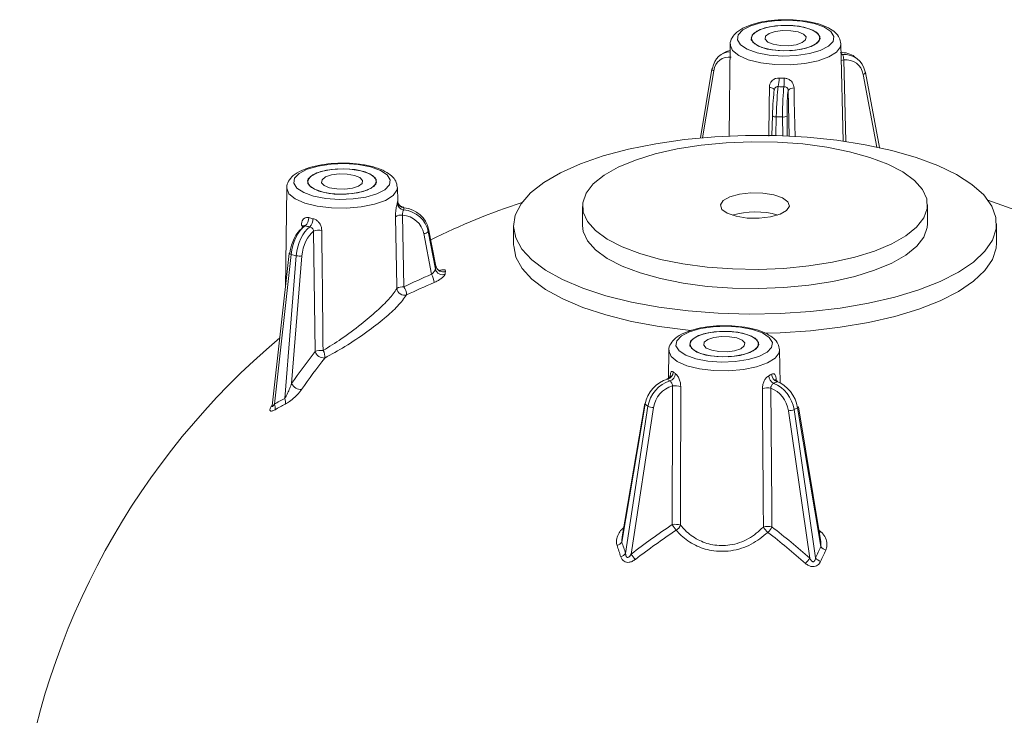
# Model space of a CAD drawing. Header units: millimetres. Extents: x 15 to 415, y 5 to 292.
# Tile 4 of 25: x 97 to 133, y 72 to 97. Entities that reach past the tile are written whole.
import ezdxf

# ---------------------------------------------------------------- set-up
doc = ezdxf.new("R2010")
doc.units = ezdxf.units.MM

msp = doc.modelspace()

# ---------------------------------------------------------------- linework, layer by layer
at = {"color": 7, "linetype": 'Continuous', "lineweight": 15}
for p, q in [((123.215066, 96.206054), (123.169556, 92.894141)), ((127.307381, 92.707364), (127.223493, 96.226285)), ((123.033148, 95.929863), (122.914604, 95.864912)), ((127.812619, 95.694263), (127.720075, 95.764878)), ((122.549214, 95.318302), (122.130298, 92.824295)), ((128.625351, 92.472713), (128.110295, 95.199335)), ((124.807495, 94.558803), (124.808177, 94.565077)), ((124.741236, 93.623204), (124.722774, 92.911858)), ((124.741236, 93.623204), (124.741611, 93.625208)), ((125.109188, 93.583633), (124.880111, 93.588939)), ((125.269813, 93.612974), (125.276341, 92.893373)), ((107.14438, 91.011291), (107.094687, 87.395008)), ((111.164509, 90.540632), (111.152807, 91.031522)), ((117.858735, 90.343813), (117.862251, 89.64708)), ((130.362092, 89.710169), (130.358575, 90.406902)), ((111.341716, 90.031527), (111.389393, 87.433674)), ((115.362283, 89.634462), (115.365799, 88.937729)), ((132.865577, 89.026054), (132.86206, 89.722787)), ((108.168667, 85.085757), (108.115734, 89.441617)), ((112.391899, 87.884639), (112.110565, 89.359317)), ((112.285919, 89.517934), (112.268887, 89.433075)), ((112.268887, 89.433075), (112.529106, 88.069079)), ((112.285919, 89.517934), (112.285921, 89.526031)), ((112.549895, 88.172662), (112.285919, 89.517934)), ((112.550592, 88.177218), (112.285921, 89.526031)), ((132.865577, 89.026054), (132.851502, 88.836232)), ((107.233616, 88.644033), (106.619823, 83.125797)), ((107.299433, 88.606094), (106.696378, 83.184393)), ((107.069131, 83.383685), (107.489304, 88.55907)), ((107.489304, 88.55907), (107.299433, 88.606094)), ((107.69652, 88.552156), (107.321405, 83.931751)), ((112.549895, 88.172662), (112.548637, 88.176819)), ((120.990792, 85.123604), (120.977084, 84.125979)), ((125.027815, 83.944327), (124.99922, 85.143835)), ((120.133328, 83.182655), (119.285317, 78.189193)), ((120.11862, 83.207902), (119.297709, 78.374013)), ((120.233117, 83.106512), (120.133328, 83.182655)), ((119.422185, 77.773204), (120.233117, 83.106512)), ((120.431431, 83.059364), (119.624658, 77.753409)), ((126.092637, 77.603601), (125.318552, 82.946171)), ((125.654242, 83.054783), (125.524954, 82.983946)), ((125.524954, 82.983946), (126.30303, 77.613833)), ((126.494626, 78.022215), (125.654242, 83.054783)), ((126.484917, 78.266639), (125.680214, 83.085532))]:
    msp.add_line(p, q, dxfattribs=at)
at = {"color": 8, "linetype": 'Continuous', "lineweight": 15}
for p, q in [((127.327178, 95.651613), (127.40538, 92.6932)), ((122.612718, 95.249638), (122.206471, 92.831051)), ((128.524821, 92.49434), (128.028041, 95.124211)), ((125.348778, 92.886808), (125.31134, 94.547133)), ((124.880111, 93.588939), (124.862449, 92.908434)), ((125.115389, 92.900107), (125.109188, 93.583633)), ((106.623083, 83.155104), (106.615295, 83.152782)), ((126.425725, 78.621103), (126.486765, 78.571031))]:
    msp.add_line(p, q, dxfattribs=at)
at = {"color": 7, "linetype": 'Continuous', "lineweight": 15, "flags": 128}
for points in [[(125.317672, 97.087885), (124.820191, 97.069837), (124.354951, 97.000698), (123.959643, 96.88607), (123.666292, 96.73524), (123.498663, 96.560426), (123.470337, 96.375792), (123.583609, 96.196295), (123.829302, 96.036476), (124.187512, 95.909285), (124.629218, 95.825024), (125.118636, 95.79052), (125.616117, 95.808568), (126.081357, 95.877707), (126.476665, 95.992335), (126.770016, 96.143165), (126.937645, 96.317979), (126.965971, 96.502613), (126.852699, 96.68211), (126.607005, 96.841929), (126.248796, 96.96912), (125.80709, 97.053381), (125.317672, 97.087885)], [(125.047768, 96.896781), (124.634514, 96.845772), (124.291655, 96.745725), (124.060545, 96.608707), (123.96906, 96.451244), (124.028235, 96.292329), (124.230931, 96.151129), (124.552701, 96.044675), (124.954734, 95.985806), (125.38854, 95.981624), (125.801794, 96.032633), (126.144653, 96.13268), (126.375763, 96.269698), (126.467247, 96.427161), (126.408073, 96.586076), (126.205377, 96.727276), (125.883607, 96.83373), (125.481574, 96.892599), (125.047768, 96.896781)], [(125.289063, 96.901405), (124.857954, 96.880647), (124.470291, 96.806645), (124.172832, 96.688324), (124.001453, 96.539955), (123.976827, 96.379434), (124.101923, 96.226122), (124.361653, 96.09851), (124.72469, 96.011991), (125.147245, 95.977), (125.578354, 95.997757), (125.966017, 96.07176), (126.263476, 96.190081), (126.434855, 96.33845), (126.459481, 96.498971), (126.334385, 96.652283), (126.074655, 96.779895), (125.711618, 96.866414), (125.289063, 96.901405)], [(125.115923, 96.713749), (124.839374, 96.677132), (124.620491, 96.604293), (124.492597, 96.50632), (124.475162, 96.398129), (124.570842, 96.296191), (124.765068, 96.216025), (125.028273, 96.169836), (125.320385, 96.164656), (125.596934, 96.201272), (125.815817, 96.274112), (125.943711, 96.372085), (125.961145, 96.480276), (125.865466, 96.582214), (125.67124, 96.66238), (125.408035, 96.708569), (125.115923, 96.713749)], [(128.095833, 95.22002), (128.105894, 95.209856), (128.110295, 95.199335)], [(132.847985, 89.532965), (132.712791, 89.120425), (132.436375, 88.717051), (132.023276, 88.329466), (131.480276, 87.964033), (130.816293, 87.626755), (130.042228, 87.323168), (129.170792, 87.058257), (128.216293, 86.836373), (127.194405, 86.661159), (126.121906, 86.535491), (125.016408, 86.461433), (123.896062, 86.440202), (122.779265, 86.472145), (121.684354, 86.556739), (120.629307, 86.692594), (119.63145, 86.87748), (118.707165, 87.10836), (117.871631, 87.381444), (117.138566, 87.692247), (116.520008, 88.035667), (116.026112, 88.406064), (115.66499, 88.797357), (115.44257, 89.20312), (115.362504, 89.616691), (115.426108, 90.031278), (115.632337, 90.440075), (115.977805, 90.836369), (116.456838, 91.213653), (117.061572, 91.565732), (117.782077, 91.886825), (118.606521, 92.171659), (119.521368, 92.415557), (120.511596, 92.614515), (121.560946, 92.765266), (122.652186, 92.865334), (123.7674, 92.913077), (124.888274, 92.90771), (125.996405, 92.849321), (127.073597, 92.73887), (128.102162, 92.57817), (129.065212, 92.369859), (129.946933, 92.117358), (130.732847, 91.824813), (131.41005, 91.497028), (131.967423, 91.139384), (132.395812, 90.757755), (132.688184, 90.358407), (132.839738, 89.947897), (132.847985, 89.532965)], [(130.348522, 90.271315), (130.225986, 89.928039), (129.966799, 89.594755), (129.57675, 89.278908), (129.064553, 88.987555), (128.44165, 88.727202), (127.721955, 88.503667), (126.921545, 88.321942), (126.058299, 88.186087), (125.151501, 88.099136), (124.221409, 88.063033), (123.288797, 88.078583), (122.374499, 88.145439), (121.49894, 88.262108), (120.681678, 88.425984), (119.940968, 88.633405), (119.293358, 88.879739), (118.753313, 89.159482), (118.332898, 89.466386), (118.041504, 89.793595), (117.88564, 90.133799), (117.868788, 90.4794), (117.991324, 90.822676), (118.250511, 91.15596), (118.64056, 91.471807), (119.152756, 91.763161), (119.77566, 92.023513), (120.495355, 92.247048), (121.295765, 92.428773), (122.159011, 92.564628), (123.065808, 92.651579), (123.995901, 92.687682), (124.928513, 92.672132), (125.84281, 92.605276), (126.71837, 92.488607), (127.535632, 92.324731), (128.276342, 92.11731), (128.923952, 91.870976), (129.463997, 91.591233), (129.884412, 91.284329), (130.175806, 90.95712), (130.33167, 90.616916), (130.348522, 90.271315)], [(109.246985, 91.893122), (108.749505, 91.875073), (108.284265, 91.805935), (107.888956, 91.691307), (107.595605, 91.540477), (107.427977, 91.365663), (107.399651, 91.181029), (107.512923, 91.001532), (107.758616, 90.841713), (108.116826, 90.714521), (108.558532, 90.63026), (109.04795, 90.595757), (109.545431, 90.613805), (110.01067, 90.682944), (110.405979, 90.797572), (110.69933, 90.948402), (110.866959, 91.123216), (110.895284, 91.30785), (110.782012, 91.487347), (110.536319, 91.647165), (110.17811, 91.774357), (109.736403, 91.858618), (109.246985, 91.893122)], [(107.899494, 91.265248), (107.950504, 91.10591), (108.145885, 90.963282), (108.462072, 90.854565), (108.860928, 90.792872), (109.294344, 90.785646), (109.710046, 90.833756), (110.057891, 90.931401), (110.295927, 91.066803), (110.395441, 91.223631), (110.344431, 91.382968), (110.14905, 91.525597), (109.832863, 91.634314), (109.434007, 91.696006), (109.000591, 91.703233), (108.58489, 91.655122), (108.237044, 91.557477), (107.999008, 91.422075), (107.899494, 91.265248)], [(107.909148, 91.175983), (108.042104, 91.023611), (108.308382, 90.897873), (108.675866, 90.813937), (109.100233, 90.781926), (109.530297, 90.8057), (109.914186, 90.882393), (110.205597, 91.002754), (110.369382, 91.152266), (110.385787, 91.312895), (110.252832, 91.465268), (109.986553, 91.591005), (109.619069, 91.674942), (109.194702, 91.706953), (108.764639, 91.683178), (108.38075, 91.606485), (108.089338, 91.486124), (107.925553, 91.336612), (107.909148, 91.175983)], [(108.404476, 91.203366), (108.500155, 91.101428), (108.694382, 91.021262), (108.957587, 90.975073), (109.249699, 90.969892), (109.526248, 91.006509), (109.745131, 91.079349), (109.873025, 91.177322), (109.890459, 91.285513), (109.79478, 91.387451), (109.600553, 91.467617), (109.337349, 91.513806), (109.045236, 91.518986), (108.768688, 91.482369), (108.549805, 91.40953), (108.421911, 91.311557), (108.404476, 91.203366)], [(125.356628, 90.354549), (125.257114, 90.197722), (125.019079, 90.062319), (124.671233, 89.964674), (124.255532, 89.916564), (123.822115, 89.92379), (123.423259, 89.985483), (123.107073, 90.0942), (122.911691, 90.236829), (122.860682, 90.396166), (122.960196, 90.552994), (123.198231, 90.688396), (123.546077, 90.786041), (123.961778, 90.834151), (124.395195, 90.826925), (124.79405, 90.765232), (125.110237, 90.656515), (125.305619, 90.513887), (125.356628, 90.354549)], [(136.026874, 89.176648), (134.272138, 89.952563), (132.5475, 90.575918)], [(111.133136, 87.368889), (111.131498, 87.456393), (111.096302, 89.326394), (111.084202, 89.965261)], [(130.362092, 89.710169), (130.352038, 89.574582), (130.229502, 89.231306), (129.970315, 88.898022), (129.580267, 88.582175), (129.06807, 88.290822), (128.445167, 88.030469), (127.725472, 87.806934), (126.925061, 87.625209), (126.061816, 87.489354), (125.155018, 87.402403), (124.224925, 87.3663), (123.292313, 87.38185), (122.378016, 87.448706), (121.502457, 87.565375), (120.685194, 87.729251), (119.944485, 87.936672), (119.296874, 88.183006), (118.75683, 88.462749), (118.336415, 88.769653), (118.045021, 89.096862), (117.889157, 89.437066), (117.862251, 89.64708)], [(121.804921, 85.84833), (121.68787, 85.860006), (120.632824, 85.995861), (119.634966, 86.180747), (118.710682, 86.411627), (117.875147, 86.684711), (117.142083, 86.995514), (116.523524, 87.338934), (116.029629, 87.709331), (115.668506, 88.100624), (115.446086, 88.506387), (115.366021, 88.919958), (115.365799, 88.937729)], [(132.851502, 88.836232), (132.716308, 88.423692), (132.439892, 88.020318), (132.026792, 87.632733), (131.483793, 87.2673), (130.819809, 86.930022), (130.045744, 86.626435), (129.174308, 86.361524), (128.219809, 86.13964), (127.197921, 85.964426), (126.125423, 85.838758), (125.019924, 85.7647), (124.461221, 85.747453)], [(123.093398, 86.005435), (122.595918, 85.987386), (122.130678, 85.918248), (121.735369, 85.80362), (121.442018, 85.652789), (121.274389, 85.477976), (121.246064, 85.293342), (121.359336, 85.113844), (121.605029, 84.954026), (121.963239, 84.826834), (122.404945, 84.742573), (122.894363, 84.708069), (123.391843, 84.726118), (123.857083, 84.795257), (124.252392, 84.909885), (124.545743, 85.060715), (124.713371, 85.235528), (124.741697, 85.420163), (124.628425, 85.59966), (124.382732, 85.759478), (124.024522, 85.88667), (123.582816, 85.970931), (123.093398, 86.005435)], [(123.164266, 84.899174), (123.577521, 84.950183), (123.92038, 85.05023), (124.151489, 85.187248), (124.242974, 85.344711), (124.1838, 85.503626), (123.981103, 85.644826), (123.659334, 85.75128), (123.2573, 85.810148), (122.823495, 85.81433), (122.41024, 85.763322), (122.067381, 85.663275), (121.836272, 85.526256), (121.744787, 85.368794), (121.803961, 85.209878), (122.006657, 85.068678), (122.328427, 84.962224), (122.730461, 84.903356), (123.164266, 84.899174)], [(122.922972, 84.89455), (123.35408, 84.915307), (123.741743, 84.989309), (124.039203, 85.10763), (124.210581, 85.255999), (124.235207, 85.41652), (124.110111, 85.569833), (123.850381, 85.697444), (123.487345, 85.783963), (123.064789, 85.818954), (122.633681, 85.798197), (122.246018, 85.724195), (121.948558, 85.605874), (121.77718, 85.457505), (121.752553, 85.296984), (121.877649, 85.143672), (122.137379, 85.01606), (122.500416, 84.929541), (122.922972, 84.89455)], [(123.096112, 85.082205), (123.372661, 85.118822), (123.591543, 85.191662), (123.719437, 85.289635), (123.736872, 85.397826), (123.641193, 85.499764), (123.446966, 85.57993), (123.183761, 85.626119), (122.891649, 85.631299), (122.6151, 85.594682), (122.396218, 85.521843), (122.268323, 85.42387), (122.250889, 85.315678), (122.346568, 85.21374), (122.540795, 85.133575), (122.803999, 85.087386), (123.096112, 85.082205)], [(121.114714, 78.821475), (121.114928, 83.107642), (121.115124, 83.839949)], [(124.686852, 83.757223), (124.715106, 79.502786), (124.720036, 78.737971)], [(125.654242, 83.054783), (125.668269, 83.064381), (125.67709, 83.073843), (125.680366, 83.082807), (125.680214, 83.085532)]]:
    msp.add_lwpolyline(points, dxfattribs=at)
at = {"color": 8, "linetype": 'Continuous', "lineweight": 15, "flags": 128}
for points in [[(127.223493, 96.226285), (127.20792, 96.127149), (127.066731, 95.931391), (126.788527, 95.75637), (126.393941, 95.615068), (125.912237, 95.517965), (125.379142, 95.472262), (124.834193, 95.481348), (124.317806, 95.54455), (123.868278, 95.657181), (123.518951, 95.810886), (123.295731, 95.994267), (123.215174, 96.193723), (123.215066, 96.206054)], [(127.283015, 95.840779), (127.241752, 95.841835), (127.232627, 95.843163)], [(122.549214, 95.318302), (122.548822, 95.314359), (122.551242, 95.300954), (122.559247, 95.287261), (122.572531, 95.273806), (122.590585, 95.261103), (122.612718, 95.249638)], [(128.110295, 95.199335), (128.110481, 95.198223), (128.109418, 95.185567), (128.102747, 95.172372), (128.090722, 95.159144), (128.073804, 95.146388), (128.05264, 95.134593), (128.028041, 95.124211)], [(124.60828, 92.892197), (124.623089, 94.015389), (124.631484, 94.653346)], [(124.808177, 94.565077), (124.807067, 94.573878), (124.799597, 94.588805), (124.785297, 94.603161), (124.764571, 94.616541), (124.738006, 94.628564), (124.706352, 94.638891), (124.670507, 94.647231), (124.631484, 94.653346)], [(125.523496, 94.632686), (125.53327, 94.165486), (125.560487, 92.866878)], [(111.152807, 91.031522), (111.137234, 90.932386), (110.996044, 90.736627), (110.71784, 90.561607), (110.323254, 90.420305), (109.841551, 90.323202), (109.308456, 90.277499), (108.763506, 90.286585), (108.247119, 90.349787), (107.797592, 90.462418), (107.448265, 90.616123), (107.225044, 90.799504), (107.144487, 90.99896), (107.14438, 91.011291)], [(107.299433, 88.606094), (107.276935, 88.612968), (107.258486, 88.620395), (107.244792, 88.628093), (107.236377, 88.635766), (107.233563, 88.643121), (107.233616, 88.644033)], [(124.99922, 85.143835), (124.983646, 85.044699), (124.842457, 84.84894), (124.564253, 84.67392), (124.169667, 84.532618), (123.687964, 84.435515), (123.154869, 84.389811), (122.609919, 84.398898), (122.093532, 84.4621), (121.644005, 84.574731), (121.294677, 84.728436), (121.071457, 84.911817), (120.9909, 85.111273), (120.990792, 85.123604)], [(126.486765, 78.571031), (126.445567, 78.536802), (126.440429, 78.533054)]]:
    msp.add_lwpolyline(points, dxfattribs=at)
at = {"color": 8, "linetype": 'Continuous', "lineweight": 15}
for centre, radius, start, end in [((127.391119, 95.294014), 0.36327, 100.1376946, 114.9526164), ((124.851707, 93.772377), 0.185624, 233.4780912, 278.802057), ((107.627407, 89.526727), 0.141384, 43.8046229, 70.565986)]:
    msp.add_arc(centre, radius, start, end, dxfattribs=at)
at = {"color": 7, "linetype": 'Continuous', "lineweight": 15}
for centre, radius, start, end in [((122.590961, 95.307997), 0.043001, 111.9050755, 166.1329362), ((123.441115, 94.969781), 1.540586, 349.2319611, 0.8478938), ((119.518068, 94.911585), 5.646124, 357.6208805, 0.7791214), ((125.49752, 94.391269), 0.24281, 83.8588274, 140.0651751), ((125.144465, 93.844846), 0.263585, 262.3086783, 298.3952165), ((111.402242, 90.4733), 0.252786, 183.3606762, 264.0730724), ((111.406136, 90.540397), 0.243134, 183.4061624, 266.5161646), ((124.237301, 64.886609), 27, 108.5041605, 116.0913104), ((107.571806, 89.929765), 0.371863, 309.4024809, 1.1403276), ((111.302923, 89.648786), 0.384702, 84.2124098, 124.6489736), ((124.124335, 87.268592), 2.878449, 73.6858259, 106.8925313), ((107.689876, 89.885376), 0.40494, 315.2702241, 2.0381055), ((108.328612, 88.920595), 0.562834, 81.2951727, 112.2238684), ((112.110296, 89.566696), 0.207379, 270.0742407, 319.8841698), ((107.259609, 88.631922), 0.028676, 91.7791196, 155.0183069), ((107.610163, 89.072653), 0.527612, 256.7577278, 279.4202918), ((122.872, 86.047114), 10.538681, 168.3641904, 168.9385699), ((112.801045, 88.231486), 0.257947, 193.1822477, 292.6032287), ((122.991198, 62.982358), 27.06416, 113.0563352, 115.3836816), ((111.794997, 87.541177), 0.688664, 3.7460927, 29.9164227), ((112.780241, 88.129035), 0.258193, 193.4272931, 292.6299993), ((123.127593, 85.887305), 10.441996, 168.3641904, 168.9385699), ((111.351562, 87.044111), 0.391395, 84.4533422, 123.9223669), ((110.844421, 87.085487), 0.646706, 4.7770532, 32.5748649), ((122.984247, 62.912352), 26.815865, 113.0563352, 115.3836816), ((111.40923, 87.406337), 0.278622, 187.7243514, 286.6110911), ((124.237301, 64.886609), 27, 129.9705688, 172.5017849), ((130.07317, 68.115592), 27.709091, 142.2338363, 145.1944482), ((108.380891, 84.568828), 0.558797, 81.8342329, 112.3204094), ((108.503764, 85.21114), 0.357786, 200.5143888, 272.7258246), ((108.171437, 84.91586), 0.354818, 349.9201361, 35.5110423), ((130.224323, 68.039284), 27.454879, 142.2338363, 145.1944482), ((120.865354, 84.36072), 0.281138, 285.0674081, 357.8149077), ((120.935698, 84.296244), 0.29001, 288.4812287, 358.6596641), ((124.917273, 84.215696), 0.308892, 180.8506033, 245.7597674), ((125.009283, 84.277132), 0.29823, 181.8638362, 249.7400241), ((107.669946, 84.09509), 0.384916, 205.1094558, 271.6887303), ((121.221445, 83.256994), 0.592572, 70.5027679, 100.336238), ((124.55122, 83.141011), 0.630962, 77.5868106, 106.1390083), ((114.233893, 69.534573), 15.592682, 117.3545356, 118.907749), ((106.444724, 83.052453), 0.284145, 345.4891902, 27.6677012), ((114.188167, 69.456664), 15.44963, 117.3545356, 118.907749), ((106.810519, 83.254983), 0.288867, 344.6920341, 26.457863), ((120.14687, 83.207452), 0.028253, 179.0856305, 241.3598126), ((120.421543, 83.458423), 0.399181, 241.8336786, 271.4193421), ((125.339205, 83.416104), 0.470386, 267.4834599, 293.2587914), ((135.58718, 57.057561), 26.136569, 123.6229252, 127.6426792), ((135.590622, 57.051308), 25.896784, 123.6229252, 127.6426792), ((121.221297, 78.229741), 0.601257, 71.3290004, 100.2105884), ((122.069796, 79.305245), 1.070614, 206.8632103, 220.1058734), ((121.006406, 78.996246), 0.45246, 302.7133356, 334.2046679), ((124.583902, 78.116821), 0.635893, 77.6382762, 105.4127808), ((124.931724, 79.00193), 0.58407, 207.7648884, 232.503382), ((124.086376, 79.04341), 0.703433, 314.132688, 334.264838), ((108.769088, 58.026943), 25.895752, 48.4761587, 52.3806263), ((108.76657, 58.036457), 26.135527, 48.4761587, 52.3806263), ((119.011906, 78.393757), 0.341468, 286.8394939, 323.1965325), ((90.019658, 68.329789), 30.881818, 17.8058218, 18.6183251), ((90.113659, 68.297981), 30.598498, 17.8058218, 18.6183251), ((119.150057, 77.987373), 0.346297, 286.159794, 321.7965678), ((150.615625, 66.456513), 26.750478, 154.3828955, 155.3490846), ((150.575054, 66.432132), 26.50506, 154.3828955, 155.3490846), ((126.825869, 78.290583), 0.426314, 219.0138967, 249.3245559), ((120.735585, 78.447098), 1.309718, 211.9816167, 222.7961219), ((125.400187, 78.017415), 0.806678, 311.6417373, 329.1371258), ((126.634361, 77.896139), 0.43529, 220.4321566, 250.0038025)]:
    msp.add_arc(centre, radius, start, end, dxfattribs=at)
for centre, major_axis, ratio, start_param, end_param in [((123.520475, 95.056608), (-0.496686, 0.868013), 0.761295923, 6.020873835, 6.269097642), ((123.388287, 94.984182), (-0.463547, 0.886157), 0.772272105, 5.903482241, 7.079656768), ((123.303864, 94.940365), (-0.3914, 0.754623), 0.773195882, 5.766767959, 7.082368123), ((127.108719, 94.973499), (0.621937, 0.783141), 0.831918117, 0.016117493, 0.667553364), ((127.210747, 94.895649), (0.590143, 0.807375), 0.842893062, 5.613666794, 6.917253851), ((127.275886, 94.848367), (0.499043, 0.688171), 0.843821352, 5.610466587, 6.926066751), ((124.801797, 93.797382), (0.033478, 0.849452), 0.064131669, 0.461825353, 1.777425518), ((124.951372, 93.791486), (0.036953, 0.999412), 0.06510519, 0.473695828, 1.777282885), ((125.185588, 93.786061), (0.009336, 1.000051), 0.076085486, 0.471745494, 1.775332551), ((125.335138, 93.785029), (0.00586, 0.850092), 0.077048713, 0.459530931, 1.775131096), ((111.304838, 89.380317), (0.981784, -0.190022), 0.920804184, 0.356705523, 1.66029258), ((111.276292, 89.240582), (0.831762, -0.175158), 0.932751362, 0.371892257, 1.687492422), ((111.287424, 89.293554), (0.978857, -0.204568), 0.931785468, 0.370454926, 1.674041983), ((107.728417, 88.78213), (0.219422, 0.821298), 0.51771299, 0.5397651, 1.855365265), ((107.852395, 88.748996), (0.255505, 0.966899), 0.518716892, 0.550384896, 1.853971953), ((108.046524, 88.700917), (0.225041, 0.974442), 0.529695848, 0.533931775, 1.837518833), ((108.170477, 88.672647), (0.188958, 0.82884), 0.530627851, 0.520409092, 1.836009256), ((121.020043, 83.184396), (0.621937, 0.783141), 0.831918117, 0.852906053, 2.15649311), ((121.12207, 83.106545), (0.590143, 0.807375), 0.842893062, 0.819421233, 2.12300829), ((121.187209, 83.059264), (0.499043, 0.688171), 0.843821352, 0.804207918, 2.119808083), ((124.710314, 83.023436), (-0.463547, 0.886157), 0.772272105, 4.287129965, 5.590717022), ((124.842502, 83.095863), (-0.496686, 0.868013), 0.761295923, 4.258155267, 5.561742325), ((124.62589, 82.979619), (-0.3914, 0.754623), 0.773195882, 4.28984132, 5.605441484)]:
    msp.add_ellipse(centre, major_axis=major_axis, ratio=ratio, start_param=start_param, end_param=end_param, dxfattribs=at)
for points, knots in [([(125.323012, 97.105606), (125.237247, 97.105703), (124.987503, 97.105984), (124.576938, 97.069352), (124.127486, 96.980879), (123.740389, 96.845676), (123.452178, 96.674656), (123.279047, 96.469471), (123.198878, 96.288496), (123.220475, 96.198848), (123.223507, 96.186265)], [0, 0, 0, 0, 0.082143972, 0.239202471, 0.397407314, 0.558040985, 0.724086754, 0.859018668, 0.980211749, 1, 1, 1, 1]), ([(127.217136, 96.235033), (127.20579, 96.309951), (127.182199, 96.465716), (127.016172, 96.655574), (126.772991, 96.820898), (126.422444, 96.959024), (125.982928, 97.057425), (125.601412, 97.098013), (125.379683, 97.10406), (125.323012, 97.105606)], [0, 0, 0, 0, 0.124743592, 0.259360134, 0.412905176, 0.590066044, 0.767019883, 0.940453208, 1, 1, 1, 1]), ([(127.283015, 95.840779), (127.288345, 95.833805), (127.29922, 95.819579), (127.30883, 95.784219), (127.31561, 95.742835), (127.32029, 95.697248), (127.324914, 95.666611), (127.327178, 95.651613)], [0, 0, 0, 0, 0.208984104, 0.426344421, 0.585027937, 0.796855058, 1, 1, 1, 1]), ([(124.631484, 94.653346), (124.635279, 94.692004), (124.642975, 94.770408), (124.694359, 94.864082), (124.769205, 94.937268), (124.864015, 94.986741), (124.943169, 94.990673), (124.981533, 94.992579)], [0, 0, 0, 0, 0.213834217, 0.43368206, 0.592451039, 0.802469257, 1, 1, 1, 1]), ([(125.16367, 94.98836), (125.167676, 94.988311), (125.211786, 94.987762), (125.297421, 94.970042), (125.391538, 94.914099), (125.464556, 94.835215), (125.512488, 94.742653), (125.519992, 94.667689), (125.523496, 94.632686)], [0, 0, 0, 0, 0.020546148, 0.226214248, 0.437662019, 0.587416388, 0.807348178, 1, 1, 1, 1]), ([(124.954575, 94.681948), (124.938528, 94.68176), (124.905791, 94.681376), (124.86617, 94.665172), (124.834756, 94.639604), (124.812767, 94.605236), (124.809227, 94.574063), (124.807495, 94.558803)], [0, 0, 0, 0, 0.208984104, 0.426344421, 0.585027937, 0.796855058, 1, 1, 1, 1]), ([(125.31134, 94.547133), (125.309996, 94.560968), (125.307101, 94.590758), (125.286374, 94.625181), (125.255288, 94.65302), (125.213794, 94.673504), (125.178029, 94.675935), (125.159325, 94.677206)], [0, 0, 0, 0, 0.1831914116, 0.3944632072, 0.5433852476, 0.7612095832, 1, 1, 1, 1]), ([(109.252325, 91.910843), (109.166561, 91.910939), (108.916817, 91.91122), (108.506252, 91.874589), (108.0568, 91.786116), (107.669702, 91.650913), (107.381492, 91.479893), (107.208361, 91.274708), (107.128191, 91.093733), (107.149789, 91.004085), (107.15282, 90.991502)], [0, 0, 0, 0, 0.0821439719, 0.2392024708, 0.3974073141, 0.5580409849, 0.724086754, 0.8590186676, 0.9802117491, 1, 1, 1, 1]), ([(111.14645, 91.04027), (111.135103, 91.115188), (111.111513, 91.270953), (110.945486, 91.460811), (110.702304, 91.626135), (110.351758, 91.764261), (109.912242, 91.862661), (109.530726, 91.90325), (109.308996, 91.909297), (109.252325, 91.910843)], [0, 0, 0, 0, 0.124743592, 0.259360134, 0.412905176, 0.590066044, 0.767019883, 0.940453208, 1, 1, 1, 1]), ([(111.084202, 89.965261), (111.084481, 90.005557), (111.085046, 90.087281), (111.097769, 90.204881), (111.114816, 90.312123), (111.133951, 90.403649), (111.144687, 90.440581), (111.14989, 90.458481)], [0, 0, 0, 0, 0.213834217, 0.43368206, 0.592451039, 0.802469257, 1, 1, 1, 1]), ([(111.388269, 90.313117), (111.370989, 90.314325), (111.325896, 90.317478), (111.265461, 90.352203), (111.215819, 90.400303), (111.186317, 90.449133), (111.171171, 90.492467), (111.165727, 90.523525), (111.164611, 90.538458), (111.16453, 90.541518), (111.164528, 90.541607)], [0, 0, 0, 0, 0.142363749, 0.371499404, 0.556541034, 0.712493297, 0.841718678, 0.937627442, 0.998196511, 1, 1, 1, 1]), ([(111.387759, 90.308915), (111.387806, 90.308973), (111.390041, 90.311753), (111.390709, 90.304659), (111.391362, 90.297713)], [0, 0, 0, 0, 0.020948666, 1, 1, 1, 1]), ([(107.674449, 89.660055), (107.677471, 89.697995), (107.683601, 89.774942), (107.721425, 89.859611), (107.777466, 89.919656), (107.849827, 89.952396), (107.912984, 89.942138), (107.943595, 89.937166)], [0, 0, 0, 0, 0.213834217, 0.43368206, 0.592451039, 0.802469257, 1, 1, 1, 1]), ([(111.376139, 90.221865), (111.373025, 90.214636), (111.366671, 90.199889), (111.354818, 90.164679), (111.3444, 90.12361), (111.336972, 90.07828), (111.340157, 90.046892), (111.341716, 90.031527)], [0, 0, 0, 0, 0.208984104, 0.426344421, 0.585027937, 0.796855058, 1, 1, 1, 1]), ([(107.738371, 89.635769), (107.732948, 89.631403), (107.719253, 89.620377), (107.705012, 89.590083), (107.700385, 89.559847), (107.698121, 89.545045)], [0, 0, 0, 0, 0.250727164, 0.633201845, 1, 1, 1, 1]), ([(107.749434, 89.646198), (107.749434, 89.645946), (107.749434, 89.645379), (107.741691, 89.639911), (107.737401, 89.636881)], [0, 0, 0, 0, 0.445848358, 1, 1, 1, 1]), ([(108.115734, 89.441617), (108.115384, 89.455611), (108.114631, 89.485744), (108.09488, 89.52415), (108.065181, 89.557993), (108.026016, 89.586463), (107.994198, 89.59561), (107.977559, 89.600394)], [0, 0, 0, 0, 0.183191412, 0.394463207, 0.543385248, 0.761209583, 1, 1, 1, 1]), ([(108.094559, 89.899777), (108.097975, 89.898989), (108.135578, 89.890309), (108.209976, 89.856687), (108.294137, 89.783079), (108.360467, 89.690428), (108.40443, 89.588829), (108.410813, 89.512559), (108.413794, 89.476945)], [0, 0, 0, 0, 0.020546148, 0.226214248, 0.437662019, 0.587416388, 0.807348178, 1, 1, 1, 1]), ([(108.413794, 89.476945), (108.415436, 89.320873), (108.423647, 88.540516), (108.439049, 87.088827), (108.453021, 85.793276), (108.460261, 85.12196)], [0, 0, 0, 0, 0.107507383, 0.537536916, 1, 1, 1, 1]), ([(112.715219, 88.014671), (112.715434, 88.014685), (112.717971, 88.014846), (112.705637, 88.01487), (112.672549, 88.023164), (112.613095, 88.057383), (112.564145, 88.117077), (112.557173, 88.162849), (112.554872, 88.177956)], [0, 0, 0, 0, 0.011865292, 0.140373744, 0.30289996, 0.54064095, 0.848392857, 1, 1, 1, 1]), ([(112.391899, 87.884639), (112.406755, 87.89965), (112.436085, 87.929287), (112.476617, 87.97777), (112.508227, 88.022037), (112.525117, 88.053006), (112.528109, 88.065064), (112.529106, 88.069079)], [0, 0, 0, 0, 0.242745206, 0.479241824, 0.699855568, 0.900067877, 1, 1, 1, 1]), ([(112.879588, 87.890721), (112.876724, 87.881504), (112.868304, 87.854403), (112.821486, 87.796712), (112.730559, 87.721587), (112.611844, 87.646144), (112.525401, 87.606159), (112.482189, 87.586171)], [0, 0, 0, 0, 0.110726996, 0.325578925, 0.548130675, 0.774117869, 1, 1, 1, 1]), ([(108.460261, 85.12196), (108.679132, 85.258882), (109.12984, 85.540837), (109.809665, 86.044029), (110.399297, 86.540367), (110.869577, 86.998594), (111.045496, 87.245756), (111.133136, 87.368889)], [0, 0, 0, 0, 0.218252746, 0.449434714, 0.647200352, 0.824239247, 1, 1, 1, 1]), ([(111.488881, 87.139343), (111.391826, 87.008635), (111.198092, 86.747723), (110.676182, 86.273429), (110.020761, 85.767318), (109.26413, 85.262055), (108.763551, 84.987105), (108.520779, 84.853759)], [0, 0, 0, 0, 0.179291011, 0.357888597, 0.555305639, 0.784330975, 1, 1, 1, 1]), ([(123.098738, 86.023156), (123.012974, 86.023252), (122.76323, 86.023533), (122.352664, 85.986902), (121.903213, 85.898429), (121.516115, 85.763226), (121.227905, 85.592206), (121.054773, 85.38702), (120.974604, 85.206046), (120.996202, 85.116398), (120.999233, 85.103815)], [0, 0, 0, 0, 0.082143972, 0.239202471, 0.397407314, 0.558040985, 0.724086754, 0.859018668, 0.980211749, 1, 1, 1, 1]), ([(124.992862, 85.152582), (124.981516, 85.2275), (124.957925, 85.383266), (124.791899, 85.573124), (124.548717, 85.738448), (124.198171, 85.876574), (123.758655, 85.974974), (123.377139, 86.015563), (123.155409, 86.02161), (123.098738, 86.023156)], [0, 0, 0, 0, 0.124743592, 0.259360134, 0.412905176, 0.590066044, 0.767019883, 0.940453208, 1, 1, 1, 1]), ([(121.047346, 84.205088), (121.047427, 84.205414), (121.048014, 84.207764), (121.044206, 84.195557), (121.025864, 84.165871), (120.983475, 84.122149), (120.939663, 84.109576), (120.917236, 84.10314)], [0, 0, 0, 0, 0.026372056, 0.190290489, 0.407587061, 0.696738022, 1, 1, 1, 1]), ([(121.225628, 84.28946), (121.227538, 84.288138), (121.248559, 84.273572), (121.291809, 84.228165), (121.343542, 84.140998), (121.385521, 84.03758), (121.413863, 83.928838), (121.417517, 83.851635), (121.419223, 83.815586)], [0, 0, 0, 0, 0.020546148, 0.226214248, 0.437662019, 0.587416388, 0.807348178, 1, 1, 1, 1]), ([(124.375833, 83.747107), (124.378043, 83.787125), (124.382527, 83.868287), (124.419419, 83.980973), (124.471751, 84.081409), (124.535831, 84.164821), (124.58472, 84.195999), (124.608415, 84.21111)], [0, 0, 0, 0, 0.213834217, 0.43368206, 0.592451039, 0.802469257, 1, 1, 1, 1]), ([(124.711211, 84.267432), (124.713308, 84.268678), (124.736398, 84.282398), (124.778874, 84.291825), (124.821553, 84.264764), (124.853003, 84.207846), (124.87307, 84.129489), (124.877298, 84.056857), (124.879272, 84.022942)], [0, 0, 0, 0, 0.020546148, 0.226214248, 0.437662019, 0.587416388, 0.807348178, 1, 1, 1, 1]), ([(107.069131, 83.383685), (107.091055, 83.421201), (107.142854, 83.509838), (107.217119, 83.667591), (107.279813, 83.814217), (107.311332, 83.903286), (107.321405, 83.931751)], [0, 0, 0, 0, 0.227770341, 0.538138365, 0.852397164, 1, 1, 1, 1]), ([(120.938437, 84.089248), (120.932892, 84.094467), (120.925246, 84.101665), (120.920721, 84.098363), (120.919477, 84.097456)], [0, 0, 0, 0, 0.725152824, 1, 1, 1, 1]), ([(121.115124, 83.839949), (121.115844, 83.853898), (121.117396, 83.883933), (121.103865, 83.925631), (121.08347, 83.964452), (121.057098, 83.999455), (121.037748, 84.013727), (121.027629, 84.021191)], [0, 0, 0, 0, 0.1831914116, 0.3944632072, 0.5433852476, 0.7612095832, 1, 1, 1, 1]), ([(124.790453, 83.934038), (124.77973, 83.92815), (124.757855, 83.916138), (124.727742, 83.88503), (124.702958, 83.847419), (124.685462, 83.804554), (124.686395, 83.772778), (124.686852, 83.757223)], [0, 0, 0, 0, 0.208984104, 0.426344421, 0.585027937, 0.796855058, 1, 1, 1, 1]), ([(124.938424, 84.009512), (124.927291, 84.012301), (124.894856, 84.020428), (124.862892, 84.053344), (124.850788, 84.074815), (124.851114, 84.074089), (124.851209, 84.073878)], [0, 0, 0, 0, 0.217728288, 0.634390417, 0.893782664, 1, 1, 1, 1]), ([(124.936388, 84.003859), (124.934486, 84.005075), (124.926714, 84.010044), (124.914919, 84.002813), (124.906012, 83.997353)], [0, 0, 0, 0, 0.24479999, 1, 1, 1, 1]), ([(107.681289, 83.710341), (107.658571, 83.679813), (107.590419, 83.588236), (107.440841, 83.435365), (107.256636, 83.278396), (107.140639, 83.209368), (107.089137, 83.17872)], [0, 0, 0, 0, 0.152701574, 0.458077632, 0.759395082, 1, 1, 1, 1]), ([(121.419223, 83.815586), (121.419019, 83.659519), (121.418, 82.879183), (121.416003, 81.207094), (121.414603, 79.691098), (121.413779, 78.799355)], [0, 0, 0, 0, 0.093335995, 0.466679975, 1, 1, 1, 1]), ([(124.4149, 78.729844), (124.41411, 78.834123), (124.40859, 79.562774), (124.395775, 81.235171), (124.383325, 82.803338), (124.375833, 83.747107)], [0, 0, 0, 0, 0.062353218, 0.435697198, 1, 1, 1, 1]), ([(106.719804, 82.981257), (106.684286, 82.963574), (106.627349, 82.935228), (106.568121, 82.928344), (106.53752, 82.944223), (106.531323, 82.985451), (106.553434, 83.055588), (106.592659, 83.117218), (106.615295, 83.152782)], [0, 0, 0, 0, 0.219142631, 0.351283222, 0.486944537, 0.622355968, 0.782072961, 1, 1, 1, 1]), ([(106.619613, 83.127204), (106.619167, 83.122709), (106.618111, 83.112059), (106.616096, 83.107297), (106.616612, 83.108608), (106.616661, 83.108732)], [0, 0, 0, 0, 0.397999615, 0.94280526, 1, 1, 1, 1]), ([(119.110826, 78.066931), (119.101426, 78.110594), (119.076135, 78.228072), (119.124117, 78.416546), (119.227221, 78.603157), (119.330899, 78.69268), (119.380628, 78.73562)], [0, 0, 0, 0, 0.1860419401, 0.5005595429, 0.7604435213, 1, 1, 1, 1]), ([(124.576192, 78.538535), (124.385617, 78.381857), (124.100522, 78.147469), (123.618498, 77.952393), (123.137507, 77.839624), (122.5467, 77.848138), (121.924301, 78.054727), (121.506751, 78.338904), (121.311342, 78.550223), (121.250931, 78.615553)], [0, 0, 0, 0, 0.201939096, 0.302096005, 0.405979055, 0.584456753, 0.74885337, 0.922357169, 1, 1, 1, 1]), ([(121.413779, 78.799355), (121.46821, 78.736076), (121.643355, 78.532463), (122.018473, 78.257236), (122.582451, 78.055961), (123.234646, 78.048126), (123.901721, 78.276119), (124.243457, 78.578264), (124.4149, 78.729844)], [0, 0, 0, 0, 0.0786680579, 0.2531326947, 0.4167914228, 0.5936734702, 0.7961531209, 1, 1, 1, 1]), ([(126.486765, 78.571031), (126.516398, 78.543218), (126.605292, 78.459784), (126.694419, 78.285132), (126.733914, 78.075049), (126.693356, 77.948092), (126.675348, 77.891726)], [0, 0, 0, 0, 0.152701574, 0.458077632, 0.759395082, 1, 1, 1, 1]), ([(119.422185, 77.773204), (119.424954, 77.746078), (119.429129, 77.70517), (119.44618, 77.66409), (119.460044, 77.645657), (119.471286, 77.635667), (119.483829, 77.631008), (119.497091, 77.629475), (119.511076, 77.631665), (119.540513, 77.645351), (119.581901, 77.685059), (119.608708, 77.727911), (119.624658, 77.753409)], [0, 0, 0, 0, 0.224955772, 0.339261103, 0.366570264, 0.421036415, 0.465919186, 0.479787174, 0.536115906, 0.583956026, 0.752443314, 1, 1, 1, 1]), ([(119.774545, 77.557286), (119.736857, 77.531606), (119.667775, 77.484534), (119.55564, 77.452132), (119.452784, 77.452656), (119.363446, 77.48675), (119.287336, 77.556339), (119.261096, 77.619484), (119.246438, 77.654758)], [0, 0, 0, 0, 0.201025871, 0.368482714, 0.501155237, 0.654597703, 0.807054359, 1, 1, 1, 1]), ([(126.485511, 77.487091), (126.463133, 77.44794), (126.427263, 77.385182), (126.340783, 77.324106), (126.254162, 77.296295), (126.154592, 77.297987), (126.041007, 77.333782), (125.974551, 77.385011), (125.936201, 77.414573)], [0, 0, 0, 0, 0.2191426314, 0.3512832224, 0.4869445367, 0.6223559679, 0.7820729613, 1, 1, 1, 1]), ([(126.092637, 77.603601), (126.108742, 77.575355), (126.134367, 77.530411), (126.176999, 77.488629), (126.206205, 77.475429), (126.224499, 77.473266), (126.242264, 77.477932), (126.263832, 77.493661), (126.284607, 77.529435), (126.296826, 77.572757), (126.301389, 77.602969), (126.30303, 77.613833)], [0, 0, 0, 0, 0.266540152, 0.424107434, 0.478378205, 0.5288208, 0.573995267, 0.628583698, 0.747526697, 0.909213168, 1, 1, 1, 1])]:
    msp.add_open_spline(points, degree=3, knots=knots, dxfattribs=at)
at = {"color": 8, "linetype": 'Continuous', "lineweight": 15}
for points, knots in [([(127.231723, 95.881086), (127.234531, 95.879043), (127.252851, 95.865712), (127.269185, 95.852211), (127.283015, 95.840779)], [0, 0, 0, 0, 0.1532924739, 1, 1, 1, 1]), ([(111.163432, 90.525952), (111.163545, 90.527445), (111.164275, 90.537052), (111.163941, 90.538982), (111.163659, 90.540613)], [0, 0, 0, 0, 0.155395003, 1, 1, 1, 1]), ([(107.807851, 89.642424), (107.795629, 89.644876), (107.770694, 89.649879), (107.747854, 89.644809), (107.739103, 89.636467), (107.738371, 89.635769)], [0, 0, 0, 0, 0.468398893, 0.955571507, 1, 1, 1, 1]), ([(112.712686, 88.032308), (112.729063, 88.036825), (112.781487, 88.051283), (112.845777, 88.052187), (112.898427, 88.036227), (112.8996, 88.007647), (112.900186, 87.993352)], [0, 0, 0, 0, 0.1329345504, 0.4255463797, 0.7126721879, 1, 1, 1, 1]), ([(121.035909, 84.207195), (121.03613, 84.211536), (121.038258, 84.253232), (121.049163, 84.304079), (121.070865, 84.357138), (121.101435, 84.379144), (121.131645, 84.359515), (121.146287, 84.350001)], [0, 0, 0, 0, 0.031473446, 0.302317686, 0.497915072, 0.756649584, 1, 1, 1, 1]), ([(106.619836, 83.125795), (106.619827, 83.12575), (106.618621, 83.119935), (106.618975, 83.111316), (106.620546, 83.101309), (106.62552, 83.097597), (106.635964, 83.101344), (106.655371, 83.122159), (106.676834, 83.152913), (106.691209, 83.176067), (106.696378, 83.184393)], [0, 0, 0, 0, 0.0007341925, 0.0949026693, 0.1824286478, 0.2608135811, 0.3555332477, 0.5619183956, 0.8424703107, 1, 1, 1, 1]), ([(119.301802, 78.373255), (119.296004, 78.347439), (119.28236, 78.286688), (119.284237, 78.224789), (119.285317, 78.189193)], [0, 0, 0, 0, 0.424934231, 1, 1, 1, 1]), ([(126.494626, 78.022215), (126.497989, 78.068934), (126.503878, 78.150739), (126.487942, 78.231423), (126.481107, 78.266029)], [0, 0, 0, 0, 0.57109436, 1, 1, 1, 1])]:
    msp.add_open_spline(points, degree=3, knots=knots, dxfattribs=at)
at = {"color": 7, "linetype": 'Continuous', "lineweight": 15}
for points in [[(124.981533, 94.992579), (125.011813, 94.991391), (125.072372, 94.989014), (125.133238, 94.988578), (125.16367, 94.98836)], [(125.159325, 94.677206), (125.125131, 94.67757), (125.056744, 94.678299), (124.988631, 94.680732), (124.954575, 94.681948)], [(111.14989, 90.458481), (111.153183, 90.4696), (111.159768, 90.491839), (111.16221, 90.514581), (111.163432, 90.525952)], [(111.391362, 90.297713), (111.389756, 90.284968), (111.386544, 90.25948), (111.379607, 90.234403), (111.376139, 90.221865)], [(107.943595, 89.937166), (107.968172, 89.930512), (108.017326, 89.917206), (108.068815, 89.905587), (108.094559, 89.899777)], [(107.977559, 89.600394), (107.948749, 89.607029), (107.89113, 89.620301), (107.835611, 89.63505), (107.807851, 89.642424)], [(121.146287, 84.350001), (121.158576, 84.339638), (121.183154, 84.318913), (121.21147, 84.299278), (121.225628, 84.28946)], [(124.608415, 84.21111), (124.626406, 84.220183), (124.662388, 84.238328), (124.694937, 84.257731), (124.711211, 84.267432)], [(121.027629, 84.021191), (121.011924, 84.032299), (120.980512, 84.054514), (120.952462, 84.07767), (120.938437, 84.089248)], [(124.906012, 83.997353), (124.887524, 83.986528), (124.850548, 83.964878), (124.810485, 83.944318), (124.790453, 83.934038)]]:
    msp.add_open_spline(points, degree=3, dxfattribs=at)

doc.saveas('drawing.dxf')
